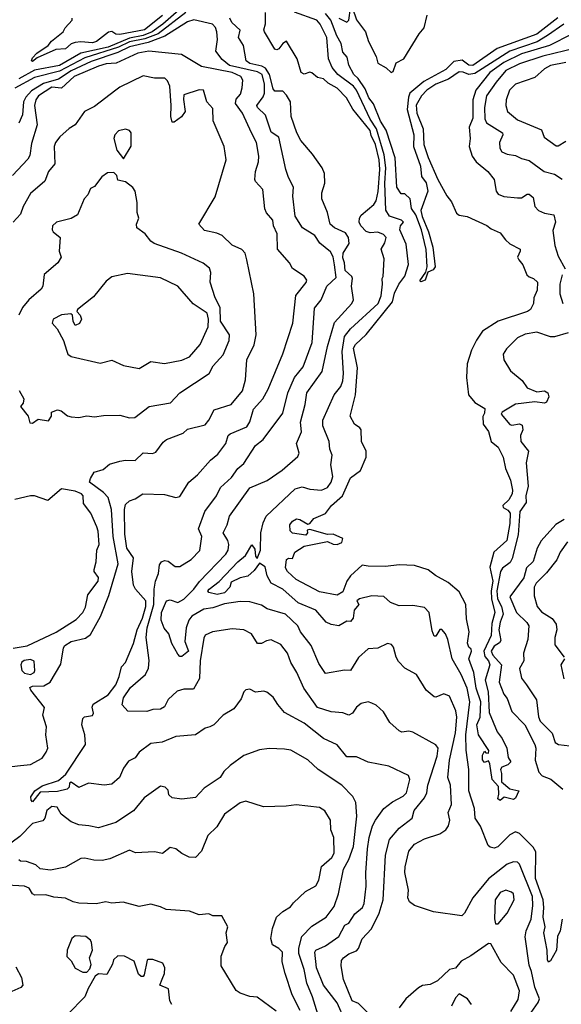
# Model space of a CAD drawing. Extents: x 1995148 to 2088947, y 769131 to 906009.
# Tile 249 of 256: x 2019659 to 2022451, y 835796 to 840867. Entities that reach past the tile are written whole.
import ezdxf

# ---------------------------------------------------------------- set-up
doc = ezdxf.new("R2010")
doc.units = 0

msp = doc.modelspace()

# ---------------------------------------------------------------- linework, layer by layer
at = {"layer": '0CON05XD'}
for points in [[(2020575, 841002.4), (2020397.8, 840845), (2020342.6, 840805), (2020295, 840785.7), (2020225, 840772.9), (2020115, 840726.6), (2019975, 840695.5), (2019865, 840631.4), (2019735, 840607.3), (2019655, 840562.5)], [(2020515, 840904.4), (2020373.2, 840795), (2020305, 840768), (2020225, 840753.1), (2020169.5, 840725), (2019995, 840670.6), (2019865, 840602.7), (2019735, 840570), (2019635, 840514.4)], [(2021745, 837839.5), (2021685, 837851.1), (2021615, 837848.8), (2021570, 837865), (2021536.4, 837896.4), (2021475, 837900), (2021410, 837885), (2021397.5, 837875), (2021406.7, 837855), (2021383, 837827), (2021378, 837785), (2021365, 837767.5), (2021345, 837768.8), (2021305, 837746), (2021265, 837752.9), (2021239.2, 837765), (2021185, 837825.6), (2021095, 837863.9), (2021015, 837934.5), (2020955.4, 837965.4), (2020935, 838003.8), (2020925, 838048.6), (2020895, 838068.6), (2020868.6, 838031.4), (2020835, 838001.9), (2020795, 837992.5), (2020750, 837970), (2020742.5, 837945), (2020714.2, 837915), (2020677.2, 837907.2), (2020635, 837918), (2020629.2, 837925), (2020635.8, 837935), (2020686.9, 837973.1), (2020783.1, 838075), (2020822.4, 838107.6), (2020855, 838163.3), (2020871.1, 838141.1), (2020874.5, 838105), (2020883.2, 838093.2), (2020900.6, 838135), (2020901.9, 838225), (2020913.7, 838276.3), (2020930.2, 838309.8), (2021079.4, 838450.6), (2021115, 838460.6), (2021155, 838450), (2021215.5, 838444.5), (2021245, 838457.5), (2021265, 838486.2), (2021273.3, 838515), (2021262.5, 838575), (2021269.2, 838625), (2021257.5, 838655), (2021254.2, 838695), (2021221.4, 838775), (2021221.9, 838805), (2021280, 838935), (2021315, 838978.8), (2021325, 839007.5), (2021328.9, 839045), (2021320.8, 839159.2), (2021333.7, 839236.3), (2021364.4, 839275), (2021507.5, 839405), (2021522, 839445), (2021530, 839505), (2021527.5, 839535), (2021533.3, 839545), (2021537.5, 839635), (2021522.5, 839685), (2021541.7, 839718.3), (2021548.8, 839745), (2021535, 839760.8), (2021505, 839772.2), (2021465, 839770), (2021445, 839776.9), (2021418.1, 839805), (2021409.2, 839825), (2021410.8, 839845), (2021419.7, 839860.3), (2021485, 839915.8), (2021495.9, 839935), (2021507.6, 839982.4), (2021515.2, 840095), (2021512.3, 840145), (2021493.5, 840225), (2021470.6, 840270.6), (2021465, 840297.1), (2021375.6, 840405.6), (2021343.8, 840465), (2021295, 840513.8), (2021249.5, 840539.5), (2021225, 840562.5), (2021195, 840570), (2021165, 840593.3), (2021155, 840596.7), (2021125, 840587.5), (2021110, 840595), (2021090, 840665), (2021035, 840756.7), (2021015, 840744), (2020995, 840718), (2020985, 840711.2), (2020975, 840716), (2020920.6, 840805), (2020917.1, 840815), (2020925.5, 840845.5), (2020926.2, 840905)], [(2021365, 838003.5), (2021345.5, 837975), (2021325, 837921.2), (2021295, 837904), (2021205, 837921.1), (2021084, 837985), (2021038.8, 838025), (2021030, 838045), (2021035, 838087.5), (2021045, 838093.3), (2021065, 838092.5), (2021076.7, 838125), (2021125, 838156.2), (2021245, 838180), (2021275.5, 838165.5), (2021296.2, 838163.8), (2021319.2, 838175), (2021324, 838195), (2021275, 838218), (2021245, 838216.2), (2021155, 838242.5), (2021141.7, 838238.3), (2021142.5, 838225), (2021135, 838212.9), (2021065, 838223.3), (2021053.3, 838235), (2021052, 838265), (2021066.2, 838285), (2021086.4, 838296.4), (2021103.9, 838293.9), (2021145, 838270), (2021155, 838272.5), (2021175, 838297.5), (2021235.9, 838324.1), (2021266.7, 838365), (2021322.5, 838415), (2021365, 838507.5), (2021416, 838545), (2021445.8, 838615), (2021445.8, 838645.8), (2021420.8, 838695), (2021418.8, 838755), (2021413.3, 838765), (2021384.5, 838784.5), (2021362.9, 838825), (2021390, 838935), (2021400, 839075), (2021380, 839175), (2021390.6, 839195), (2021445, 839245.5), (2021580.3, 839415), (2021590.4, 839459.6), (2021614.2, 839505), (2021645, 839545.7), (2021662.9, 839607.1), (2021650.7, 839710.7), (2021618.8, 839785), (2021621.4, 839805), (2021637.5, 839825), (2021627.5, 839835), (2021566.2, 839856.2), (2021546.1, 839886.1), (2021540.7, 840025), (2021546.9, 840105), (2021538.7, 840171.3), (2021498.2, 840305), (2021466.2, 840355), (2021395.8, 840505), (2021380, 840525), (2021298.9, 840585), (2021270.5, 840620.5), (2021251.6, 840665), (2021242.2, 840775), (2021207.7, 840845), (2021190.4, 840865), (2021075, 840905.7)], [(2021304, 840875), (2021345, 840853.8), (2021356, 840864), (2021364.2, 840925.8)], [(2021375, 840926.7), (2021395.7, 840865.7), (2021441.2, 840805), (2021456.7, 840755), (2021496.9, 840676.9), (2021505, 840644), (2021548.8, 840618.8), (2021573.3, 840595), (2021585, 840600), (2021600, 840645), (2021638.8, 840665), (2021718, 840795), (2021743.8, 840825), (2021759.3, 840890.7)], [(2021455, 835750.9), (2021405, 835801.2), (2021372.5, 835815), (2021328.5, 835925), (2021315.7, 835995), (2021317.9, 836022.1), (2021328.6, 836035), (2021355, 836055.6), (2021395, 836072.5), (2021405, 836084), (2021425, 836133.8), (2021472, 836185), (2021512.9, 836265), (2021533.3, 836335), (2021544.4, 836565), (2021565.7, 836645), (2021615, 836703.8), (2021682, 836755), (2021692.5, 836795), (2021745, 836859.2), (2021757.3, 836885), (2021762.7, 836925), (2021810.8, 837075), (2021815.6, 837115), (2021805, 837132), (2021685, 837198.8), (2021665, 837202.9), (2021628.8, 837198.8), (2021615, 837204), (2021567.7, 837247.7), (2021535, 837302.5), (2021497.3, 837337.3), (2021475, 837348), (2021455, 837354.2), (2021420, 837345), (2021395, 837326.2), (2021374.2, 837295.8), (2021355, 837286.2), (2021325, 837297.5), (2021265, 837302), (2021195, 837324.4), (2021124.2, 837425), (2021088, 837505), (2021057, 837557), (2021040, 837605), (2021005, 837650), (2020955, 837672.9), (2020931.3, 837668.7), (2020905, 837653.8), (2020885, 837653.8), (2020854.6, 837704.6), (2020814.4, 837724.4), (2020755, 837729.4), (2020652.5, 837715), (2020615, 837696.7), (2020607.7, 837682.3), (2020590.4, 837565), (2020586.2, 837473.8), (2020555, 837418.6), (2020505, 837419.7), (2020471.3, 837408.7), (2020424.4, 837365.6), (2020405, 837329.2), (2020385, 837317.1), (2020345, 837314), (2020315, 837304), (2020216.7, 837306.7), (2020188, 837338), (2020194.6, 837375), (2020231.3, 837428.7), (2020307.1, 837495), (2020322.6, 837527.4), (2020326.4, 837566.4), (2020310.5, 837685), (2020317.1, 837735), (2020350.2, 837855), (2020352.3, 837935), (2020358.9, 837975), (2020374.2, 838015), (2020380, 838060), (2020390, 838075), (2020405, 838082), (2020425, 838078), (2020460.5, 838050.5), (2020485, 838052), (2020543.4, 838086.6), (2020587.2, 838132.8), (2020598.6, 838205), (2020580.8, 838245), (2020614.2, 838335), (2020674.2, 838415), (2020695, 838458), (2020750.2, 838509.8), (2020783.9, 838556.1), (2020815, 838581.4), (2020874, 838675), (2020915, 838706), (2021015, 838840), (2021040.6, 838945), (2021076.1, 839023.9), (2021120.9, 839079.1), (2021167.1, 839205), (2021178.9, 839381.1), (2021213.5, 839425), (2021242, 839495), (2021290.3, 839539.7), (2021281.2, 839605), (2021275, 839646), (2021260.9, 839670.9), (2021205.6, 839715.6), (2021180, 839755), (2021117.1, 839795), (2021079.5, 839855), (2021067.9, 839957.9), (2021070.6, 840005), (2021045, 840053.8), (2021031.8, 840095), (2020995, 840262.5), (2020955, 840288.8), (2020926.3, 840376.3), (2020885, 840414.4), (2020881.5, 840425), (2020915, 840469.5), (2020921.4, 840488.6), (2020920.4, 840535), (2020908.9, 840585), (2020885, 840598.8), (2020741.5, 840631.5), (2020702.4, 840662.4), (2020670.8, 840705), (2020679.6, 840765), (2020676.2, 840805), (2020667.8, 840827.8), (2020653.6, 840843.6), (2020557, 840867), (2020525, 840856.4), (2020407.6, 840782.4), (2020321, 840749), (2020225, 840727.3), (2020165, 840698.1), (2020028, 840652), (2019925, 840604.5), (2019858.7, 840561.3), (2019781.6, 840538.4), (2019719.6, 840500.4), (2019691.2, 840468.8), (2019679.1, 840445), (2019673.4, 840376.6), (2019654.4, 840335)], [(2020395, 840888.5), (2020303.1, 840815), (2020175, 840791.5), (2020155, 840792.9), (2020135, 840805.6), (2020116.4, 840803.6), (2020055, 840754.4), (2020035, 840748.6), (2019975, 840753.8), (2019945, 840749.2), (2019925, 840742.5), (2019895, 840717.5), (2019845, 840713.5), (2019749.1, 840670.9), (2019725, 840652.5), (2019720, 840655), (2019725, 840671.2), (2019748.6, 840695), (2019806.2, 840733.8), (2019823.3, 840756.7), (2019883.3, 840805), (2019893.9, 840826.1), (2019930, 840865), (2019930, 840875)], [(2020795, 837870.4), (2020715, 837858.2), (2020655, 837838.4), (2020608.1, 837831.9), (2020546.7, 837795), (2020531.5, 837775), (2020517.8, 837735), (2020510, 837665), (2020530, 837615), (2020495, 837587.5), (2020485, 837587.5), (2020475, 837600), (2020442.9, 837655), (2020428.8, 837705), (2020403.7, 837733.7), (2020388.2, 837775), (2020390, 837815), (2020415.4, 837874.6), (2020435, 837878.9), (2020475, 837865.3), (2020505, 837882.4), (2020557.3, 837935), (2020585.3, 837974.7), (2020722.5, 838115), (2020734.2, 838135), (2020737.5, 838165), (2020732.5, 838185), (2020707.5, 838225), (2020728.9, 838265), (2020740.2, 838309.8), (2020845, 838455.8), (2020935, 838494), (2021012.4, 838547.6), (2021092.9, 838617.1), (2021099.2, 838635), (2021085.8, 838685), (2021111.9, 838745), (2021106.9, 838795), (2021131.5, 838885), (2021140, 838945), (2021217.5, 839055), (2021245.4, 839185), (2021282, 839308), (2021370.8, 839405), (2021380, 839425), (2021369.2, 839495), (2021374.2, 839535), (2021370.8, 839545), (2021337.1, 839575), (2021334.2, 839615), (2021325, 839640), (2021326.5, 839665), (2021356.9, 839715), (2021354.4, 839745), (2021338.7, 839768.7), (2021281.4, 839795), (2021260, 839815), (2021246, 839875), (2021216.2, 839945), (2021216.7, 839975), (2021232.5, 840025), (2021230, 840075), (2021217.5, 840105), (2021168.8, 840175), (2021108, 840245), (2021087.5, 840285), (2021059.1, 840369.1), (2021054.4, 840445), (2021035, 840478.8), (2021015, 840498.8), (2020975, 840500), (2020965, 840511.2), (2020947.7, 840585), (2020927.1, 840617.1), (2020907.4, 840627.4), (2020845, 840641.4), (2020826.2, 840655), (2020812.7, 840735), (2020787.1, 840775), (2020795, 840812.5), (2020752.6, 840852.6), (2020742.5, 840875)], [(2021294.7, 840784.7), (2021262.5, 840865), (2021235, 840900)], [(2022433, 840877), (2022325, 840792.2), (2022121, 840719), (2021995, 840631.3), (2021975, 840633.5), (2021939.3, 840659.3), (2021897.5, 840652.5), (2021855, 840611.4), (2021741.7, 840548.3), (2021670.7, 840489.3), (2021662.6, 840467.4), (2021656.9, 840405), (2021691.2, 840275), (2021689.5, 840215), (2021725, 840112.5), (2021730, 840060), (2021755, 840027.5), (2021763.3, 839985), (2021727.1, 839885), (2021733.2, 839853.2), (2021766.7, 839775), (2021788.8, 839695), (2021800, 839595), (2021790.3, 839579.7), (2021763.3, 839566.7), (2021750, 839525), (2021727, 839517), (2021721.7, 839521.7), (2021752.3, 839567.7), (2021760, 839595), (2021754.4, 839684.4), (2021730.6, 839785), (2021701.6, 839861.6), (2021679.4, 839895), (2021672, 839945), (2021645, 839970), (2021625, 839970), (2021603.3, 840005), (2021594.4, 840155), (2021548.9, 840298.9), (2021518.5, 840345), (2021483.1, 840433.1), (2021459.6, 840465), (2021440.7, 840510.7), (2021403.6, 840563.6), (2021381.2, 840585), (2021355, 840632.5), (2021346.7, 840675), (2021325, 840700), (2021316.2, 840745), (2021294.7, 840784.7)], [(2022463.1, 840845), (2022380, 840785), (2022326.2, 840753.8), (2022185.4, 840705), (2022005, 840590.8), (2021975, 840585.3), (2021945, 840597.5), (2021925, 840598.6), (2021868.9, 840561.1), (2021805, 840534.4), (2021757.8, 840505), (2021729.5, 840475), (2021703.3, 840426.7), (2021706.1, 840385), (2021738.9, 840305), (2021742.4, 840225), (2021765, 840158), (2021815, 840044.2), (2021860.3, 839960.3), (2021885, 839928.8), (2021911.4, 839871.4), (2021925, 839860), (2021965, 839853.8), (2022067.7, 839807.7), (2022089.3, 839789.3), (2022135, 839770), (2022163.6, 839733.6), (2022185, 839713.3), (2022238, 839685), (2022239.2, 839675), (2022225.7, 839645), (2022231.2, 839631.2), (2022252, 839605), (2022273.8, 839553.8), (2022285, 839542.5), (2022307.5, 839535), (2022327.5, 839515), (2022326.7, 839475), (2022310, 839435), (2022307.5, 839405), (2022292.5, 839375), (2022275.9, 839364.1), (2022125.7, 839314.3), (2022045, 839263.8), (2022013, 839217), (2021987.5, 839165), (2021965.8, 839095), (2021962.2, 839025), (2021972.5, 838935), (2022005.8, 838895), (2022056.2, 838865), (2022055, 838840), (2022046, 838824), (2022048, 838785), (2022075.9, 838745.9), (2022090, 838695), (2022126.2, 838665), (2022151.2, 838615), (2022162.9, 838555), (2022189.4, 838495), (2022199.4, 838445), (2022197.5, 838425), (2022180.8, 838395), (2022150, 838365), (2022152, 838355), (2022175, 838341.5), (2022186.6, 838326.6), (2022185, 838273.3), (2022170.4, 838185), (2022103.3, 838125), (2022082.5, 838047.5), (2022097.3, 837975), (2022090, 837925), (2022091.7, 837885), (2022109, 837815), (2022093.1, 837756.9), (2022089.6, 837695), (2022051.3, 837615), (2022057, 837587), (2022075.4, 837565), (2022081.8, 837545), (2022058.1, 837465), (2022073.5, 837405), (2022079.3, 837299.3), (2022119.4, 837199.4), (2022146, 837165), (2022170, 837115), (2022177.5, 837067.5), (2022190, 837045), (2022175, 837030), (2022145, 837017.5), (2022137.5, 837005), (2022143.3, 836985), (2022143, 836943), (2022185, 836905.7), (2022232.5, 836895), (2022215, 836858.8), (2022205, 836852), (2022156.4, 836863.6), (2022135, 836846.7), (2022123.8, 836855), (2022128.3, 836878.3), (2022127.9, 836917.9), (2022094.5, 836955), (2022082.5, 837035), (2022075, 837050), (2022055, 837042.5), (2022044, 837055), (2022045, 837080), (2022055, 837100), (2022061.7, 837091.7), (2022075, 837090), (2022077, 837103), (2022024.3, 837185), (2022016, 837235), (2022032.5, 837275), (2022035.8, 837355), (2022011.8, 837425), (2022000, 837505), (2021974.6, 837575), (2021988.8, 837615), (2021986.2, 837625), (2021973.8, 837635), (2021967.1, 837657.1), (2021976.5, 837715), (2021962.4, 837782.4), (2021957.9, 837855), (2021925, 837920), (2021868.5, 837968.5), (2021802.5, 838005), (2021765, 838034.3), (2021695, 838057.1), (2021615, 838059.5), (2021545, 838050.4), (2021455, 838052.1), (2021425, 838058.2), (2021365, 838003.5)], [(2022505, 840792.7), (2022389.4, 840735), (2022245, 840691.7), (2022155, 840647.2), (2022082.2, 840595), (2022009.6, 840505), (2021995.4, 840455), (2021995, 840360), (2021975.9, 840314.1), (2021980.6, 840255), (2021976.7, 840215), (2021991.4, 840165), (2022012.5, 840135), (2022072.5, 840085), (2022104.2, 840045), (2022115.7, 839985), (2022125, 839969.2), (2022155, 839956.9), (2022225, 839949.4), (2022245, 839950), (2022275, 839968), (2022285, 839968), (2022305, 839951.2), (2022314.5, 839905), (2022332.9, 839885), (2022365, 839870.6), (2022412.5, 839862.5), (2022421.2, 839825), (2022407.7, 839782.3), (2022416.7, 839705), (2022435, 839649.2), (2022471.2, 839585)], [(2021335.5, 835715), (2021295, 835804.2), (2021225, 835894.2), (2021189.6, 835985), (2021180, 836065), (2021186.2, 836075), (2021235, 836097.1), (2021304, 836146), (2021335, 836204), (2021355.8, 836215), (2021387.2, 836262.8), (2021425.6, 836295), (2021434.4, 836315.6), (2021445.4, 836405), (2021443, 836473), (2021452.3, 836597.7), (2021461.2, 836655), (2021478.1, 836715), (2021493.1, 836745), (2021535.7, 836805), (2021580.5, 836839.5), (2021635, 836867.8), (2021653.1, 836885), (2021670, 836955), (2021662.5, 836975), (2021562.3, 837022.3), (2021455, 837044.2), (2021395, 837070.8), (2021345, 837071.2), (2021295, 837133.3), (2021225, 837165.8), (2021126, 837245), (2021025, 837300), (2020989.7, 837339.7), (2020965, 837378.8), (2020933.6, 837403.6), (2020918.3, 837408.3), (2020875, 837403.3), (2020845, 837420), (2020824.2, 837415.8), (2020814.3, 837405.7), (2020800.5, 837369.5), (2020762.7, 837317.3), (2020707.5, 837285), (2020660, 837235), (2020640, 837225), (2020615, 837218), (2020565, 837183.8), (2020465, 837176.2), (2020393.6, 837146.4), (2020335, 837140), (2020276, 837095), (2020254.1, 837065.9), (2020220.7, 837049.3), (2020195, 837012.5), (2020174, 836965), (2020135, 836930), (2020095, 836924.3), (2020014.2, 836935.8), (2019965, 836913.8), (2019925, 836940.8), (2019916.2, 836935), (2019914.2, 836915), (2019903.3, 836905), (2019855, 836891.8), (2019765, 836888.8), (2019725, 836840), (2019718, 836848), (2019717.1, 836865), (2019738, 836895), (2019775, 836921.4), (2019860.2, 836949.8), (2019897.8, 836982.2), (2019998.6, 837135), (2019995.7, 837185), (2019980, 837235), (2019985, 837267.5), (2019993, 837277), (2020035, 837284.4), (2020039.5, 837295), (2020033.1, 837326.9), (2020038.3, 837341.7), (2020115, 837390.8), (2020155, 837441.2), (2020172.9, 837485), (2020184.2, 837535), (2020205, 837556), (2020245.2, 837654.8), (2020264.7, 837725), (2020292.4, 837785), (2020309.7, 837845), (2020308.9, 837875), (2020255.6, 837935), (2020245.6, 837955), (2020236.9, 838025), (2020245.6, 838095.6), (2020211.2, 838145), (2020201.7, 838218.3), (2020200, 838345), (2020205, 838370), (2020225, 838390), (2020255, 838400), (2020293.9, 838426.1), (2020405, 838422.5), (2020465, 838406.7), (2020485, 838412.5), (2020531.2, 838485), (2020576.6, 838523.4), (2020642, 838598), (2020680.3, 838629.7), (2020721.2, 838685), (2020734.2, 838725), (2020744, 838735), (2020830.2, 838769.8), (2020845, 838796.2), (2020865, 838862), (2020911.9, 838915), (2020940, 838965), (2021015, 839146.7), (2021066.9, 839305), (2021083.3, 839446.7), (2021136.3, 839513.7), (2021138.6, 839525), (2021125.6, 839545.6), (2021065.8, 839585.8), (2021049.2, 839615), (2020987.5, 839685), (2020987.1, 839765), (2020968, 839805), (2020963.3, 839835), (2020931.7, 839871.7), (2020922.7, 839892.7), (2020913.1, 839993.1), (2020875, 840033.3), (2020871.2, 840045), (2020874.2, 840085), (2020890, 840135), (2020892.5, 840165), (2020879.4, 840235), (2020854.3, 840285), (2020807.1, 840385), (2020771.9, 840435), (2020775, 840457.5), (2020796.8, 840483.2), (2020805.9, 840515.9), (2020810, 840555), (2020798.6, 840575), (2020755, 840595.6), (2020596.9, 840626.9), (2020492.7, 840687.3), (2020325.6, 840705.6), (2020268.8, 840695), (2020157, 840643), (2020105, 840640), (2020065, 840628.4), (2019940, 840575), (2019875.3, 840514.7), (2019825, 840519.8), (2019756.8, 840475), (2019742.9, 840455), (2019736.2, 840425), (2019748.8, 840325), (2019720.3, 840229.7), (2019711.5, 840168.5), (2019701.7, 840148.3), (2019622.8, 840065)], [(2022525, 840720), (2022355, 840679.3), (2022235, 840639.7), (2022165, 840605.9), (2022114.8, 840545.2), (2022064.6, 840475), (2022054.3, 840415), (2022056.6, 840356.6), (2022065.4, 840335.4), (2022147.5, 840285), (2022150, 840275), (2022132.9, 840235), (2022134.4, 840205), (2022145, 840186.2), (2022172.5, 840175), (2022215, 840168.5), (2022245, 840152.5), (2022285, 840142), (2022363.3, 840085), (2022415, 840071.5), (2022455, 840045.8)], [(2022475, 840646.6), (2022395, 840630.9), (2022365, 840614.3), (2022315, 840569.4), (2022214, 840535), (2022184.3, 840505), (2022166, 840455), (2022164.2, 840425), (2022174.2, 840395), (2022225, 840351.4), (2022349.4, 840299.4), (2022362.3, 840262.3), (2022425, 840217.5), (2022435, 840217.5), (2022475, 840242.5)], [(2019574.1, 837015.9), (2019663, 837027), (2019715, 837032), (2019775, 837063.8), (2019796.7, 837095), (2019803.6, 837116.4), (2019793.8, 837185), (2019798, 837225), (2019778, 837285), (2019786.7, 837325), (2019716.2, 837415), (2019712.5, 837427.5), (2019726, 837434), (2019783.6, 837436.4), (2019815.8, 837455), (2019872.1, 837547.9), (2019885, 837632.5), (2019891.9, 837645), (2019925, 837665.5), (2019997.8, 837682.2), (2020025, 837701.2), (2020076.7, 837793.3), (2020118.5, 837901.5), (2020167.4, 838065), (2020141.3, 838205), (2020132.7, 838345), (2020115.7, 838405.8), (2020091.6, 838431.6), (2020020, 838485), (2020024, 838505), (2020043.2, 838536.8), (2020089.1, 838550.9), (2020122.1, 838577.9), (2020175, 838594.3), (2020205, 838599.2), (2020255, 838596.2), (2020295, 838636.7), (2020343.9, 838633.9), (2020360.7, 838639.3), (2020398.7, 838691.3), (2020416.2, 838705), (2020502.5, 838737.5), (2020525, 838758.8), (2020615, 838780.6), (2020634.4, 838805), (2020661.7, 838858.3), (2020750, 838885), (2020808, 838955), (2020822.5, 839012.5), (2020830.8, 839115), (2020867.4, 839192.6), (2020878.1, 839245), (2020866.5, 839455), (2020829.7, 839629.7), (2020821.4, 839665), (2020805, 839684.2), (2020755, 839706.2), (2020702.5, 839755), (2020675, 839767.1), (2020611.3, 839781.3), (2020583.3, 839815), (2020666.2, 839955), (2020724.2, 840145.8), (2020712.5, 840215), (2020655.8, 840345.8), (2020655, 840410), (2020624.4, 840444.4), (2020607.5, 840505), (2020585, 840506.7), (2020505, 840480), (2020503, 840457), (2020512.5, 840395), (2020493, 840367), (2020455, 840340), (2020445, 840340), (2020438.3, 840368.3), (2020440.6, 840425), (2020432.5, 840525), (2020421.7, 840551.7), (2020406.6, 840566.6), (2020355, 840566.9), (2020295, 840578.5), (2020175, 840520.4), (2020155, 840503.5), (2020045, 840420.6), (2019993.3, 840395), (2019946, 840325), (2019913.9, 840306.1), (2019865.6, 840264.4), (2019844.2, 840235), (2019837.5, 840215), (2019841.2, 840125), (2019808, 840085), (2019788.8, 840035), (2019715, 839972), (2019677.5, 839905), (2019664.2, 839865), (2019625.8, 839825)], [(2020195, 840150), (2020233.9, 840216.1), (2020233.8, 840285), (2020225.8, 840295.8), (2020204.2, 840304.2), (2020169.2, 840295), (2020150.6, 840275), (2020144.4, 840255), (2020160, 840195), (2020195, 840150)], [(2019725, 838790), (2019755, 838810), (2019808.3, 838801.7), (2019822.5, 838825), (2019823.3, 838846.7), (2019855, 838858.8), (2019873.6, 838853.6), (2019906.4, 838826.4), (2019925, 838822), (2019965, 838818.8), (2020005, 838826.7), (2020045, 838821.2), (2020090.9, 838829.1), (2020175, 838830), (2020225, 838816.2), (2020252.3, 838817.7), (2020327.5, 838875), (2020436.2, 838893.8), (2020485, 838946), (2020636.2, 839045), (2020656.2, 839085), (2020708.3, 839141.7), (2020738.9, 839215), (2020740.6, 839245), (2020694.3, 839315), (2020692.5, 839385), (2020666.9, 839435), (2020640.3, 839515), (2020644.3, 839565), (2020637, 839587), (2020605, 839614), (2020493.3, 839665), (2020352.5, 839715), (2020336.1, 839726.1), (2020306.2, 839765), (2020263.3, 839795), (2020261.2, 839815), (2020273.8, 839845), (2020264.2, 839875), (2020264.4, 839925), (2020254, 839985), (2020242.7, 840002.7), (2020205, 840032.5), (2020165, 840040), (2020160, 840065), (2020145, 840080), (2020111.7, 840078.3), (2020082.3, 840057.7), (2020045, 840007.5), (2020025, 839997.5), (2020010, 839965), (2019992.5, 839945), (2019957.1, 839862.9), (2019925, 839842.8), (2019848.8, 839825), (2019828.8, 839805), (2019826.2, 839785), (2019831.2, 839775), (2019868, 839745), (2019863.3, 839675), (2019873.3, 839645), (2019856.7, 839615), (2019786, 839555), (2019778.8, 839495), (2019770.5, 839479.5), (2019706.2, 839425), (2019674.4, 839385.6), (2019654.2, 839345)], [(2020275, 839071.2), (2020335, 839107.5), (2020405, 839096.2), (2020495.7, 839114.3), (2020535, 839131.5), (2020589.2, 839195), (2020630, 839285), (2020632, 839325), (2020625, 839356.2), (2020554.3, 839404.3), (2020474.3, 839494.3), (2020385, 839538), (2020215, 839560), (2020135, 839543.8), (2020105, 839521.2), (2020040, 839440), (2019958, 839375), (2019954, 839364), (2019970.8, 839345), (2019978.6, 839325), (2019967.9, 839302.1), (2019945, 839292.5), (2019934.4, 839314.4), (2019932, 839345), (2019922.9, 839352.9), (2019875, 839346.4), (2019832.5, 839325), (2019827.5, 839305), (2019853.3, 839275), (2019885.9, 839215.9), (2019901.2, 839165), (2019907.5, 839145), (2019925, 839133.3), (2020075, 839098), (2020135, 839113.3), (2020195, 839086.7), (2020275, 839071.2)], [(2022455, 839553.3), (2022442.5, 839505), (2022442.4, 839455), (2022458.8, 839405)], [(2022485.4, 839254.6), (2022415, 839234.5), (2022394.6, 839234.6), (2022325, 839257.7), (2022265, 839248.5), (2022225, 839229.2), (2022168.3, 839171.7), (2022151.2, 839145), (2022154, 839115), (2022188.3, 839058.3), (2022249.7, 839009.7), (2022275, 838971.2), (2022325, 838950), (2022365, 838955.7), (2022381.2, 838945), (2022386, 838925), (2022375, 838897.5), (2022365, 838892.5), (2022315, 838900), (2022215, 838887.9), (2022146.4, 838846.4), (2022140.6, 838835), (2022185, 838782.5), (2022195, 838778.5), (2022235, 838785.6), (2022248.8, 838778.8), (2022251.8, 838755), (2022241.2, 838725), (2022241.9, 838695), (2022281.1, 838645), (2022269.5, 838585), (2022280.6, 838465), (2022268.5, 838415), (2022269.6, 838380.4), (2022237.9, 838335), (2022229.2, 838215), (2022198.3, 838091.7), (2022187.9, 838072.1), (2022147.9, 838042.1), (2022137.1, 838025), (2022119.3, 837925), (2022122, 837885), (2022142.3, 837845), (2022150.7, 837805), (2022135.6, 837764.4), (2022129.6, 837725), (2022139.3, 837670.7), (2022131.5, 837658.5), (2022105, 837641.5), (2022090, 837615), (2022097.3, 837595), (2022142.1, 837545), (2022131.1, 837455), (2022155, 837393.8), (2022171.4, 837371.4), (2022195.5, 837305), (2022262.9, 837235), (2022314.3, 837135), (2022319.4, 837115), (2022316.4, 837053.6), (2022335, 836992), (2022352.4, 836972.4), (2022396.1, 836956.1), (2022459.2, 836905)], [(2019656.9, 838956.9), (2019680, 838915), (2019677, 838893), (2019663.3, 838875), (2019702.5, 838825), (2019711.7, 838791.7), (2019725, 838790)], [(2019625, 837630), (2019697.8, 837642.2), (2019847.7, 837712.3), (2019951.2, 837778.8), (2019985.6, 837815), (2019997.8, 837842.2), (2020010, 837905), (2020064, 837975), (2020066.2, 837995), (2020043.3, 838025), (2020043.3, 838035), (2020053.3, 838075), (2020056.7, 838135), (2020068.8, 838165), (2020063.8, 838233.8), (2020056.7, 838255), (2020026.2, 838326.2), (2019987.5, 838375), (2019985.8, 838415), (2019978, 838425), (2019945, 838439.5), (2019875, 838450.8), (2019805, 838391.2), (2019735, 838414.3), (2019714.3, 838415.7), (2019635, 838396.7)], [(2022465, 838293.8), (2022422.9, 838267.1), (2022347.2, 838182.8), (2022326.8, 838145), (2022305, 838077.1), (2022271.9, 838045), (2022256.9, 837993.1), (2022186, 837895), (2022220, 837815), (2022273.2, 837763.2), (2022282.9, 837745), (2022279.1, 837675), (2022256.7, 837605), (2022257.5, 837565), (2022235.7, 837525), (2022245, 837476.7), (2022271.3, 837441.3), (2022323.8, 837365), (2022333.5, 837276.5), (2022341.1, 837255), (2022402.9, 837192.9), (2022420, 837145), (2022436.1, 837133.9), (2022495, 837128)], [(2022481.9, 838178.1), (2022444.5, 838125.5), (2022427.1, 838085), (2022375, 838019.2), (2022321.8, 837965), (2022310.4, 837945), (2022310.2, 837900.2), (2022325.8, 837845), (2022348, 837818), (2022403.1, 837783.1), (2022423.5, 837755), (2022427.8, 837725), (2022418.1, 837685), (2022418, 837648), (2022466.2, 837585)], [(2022295.8, 835755), (2022331.5, 835805), (2022338.2, 835825), (2022314, 835885), (2022298, 835965), (2022285, 835997.5), (2022264, 836144), (2022269.2, 836175), (2022295.4, 836235), (2022304.6, 836304.6), (2022301.9, 836351.9), (2022235, 836517.5), (2022225, 836528), (2022205, 836530), (2022172.6, 836517.4), (2022075, 836442.9), (2021994.6, 836345.4), (2021952.2, 836265), (2021937.5, 836252.5), (2021791.8, 836271.8), (2021695, 836305.6), (2021668, 836325), (2021660, 836345), (2021664, 836385), (2021644.3, 836475), (2021645.6, 836505), (2021664.3, 836585), (2021695, 836621.9), (2021745, 836647.8), (2021825, 836674.3), (2021856, 836695), (2021869.2, 836715), (2021875.7, 836745), (2021867.5, 836785), (2021884.4, 836825), (2021879.5, 836925), (2021865.6, 836965), (2021875, 837053.3), (2021905.3, 837195), (2021912.2, 837275), (2021908, 837308), (2021875, 837382.5), (2021845, 837395.8), (2021805, 837378), (2021795, 837380), (2021754.5, 837414.5), (2021703.8, 837495), (2021645, 837528), (2021612.1, 837562.1), (2021599.2, 837585), (2021585.8, 837635.8), (2021575, 837650), (2021555, 837654), (2021505, 837630), (2021455, 837626.7), (2021405, 837582.5), (2021365, 837516.2), (2021332.7, 837517.3), (2021235, 837500.8), (2021201.7, 837551.7), (2021162, 837645), (2021105.8, 837715), (2021092.5, 837745), (2021029.2, 837805), (2020935, 837832.9), (2020905, 837852), (2020845, 837869.5), (2020795, 837870.4)], [(2022455.7, 836235.7), (2022445.5, 836174.5), (2022432, 836145), (2022425.5, 836075), (2022395, 836020), (2022385, 836013.8), (2022378.8, 836025), (2022378, 836075), (2022360, 836165), (2022368.2, 836195), (2022356.6, 836245), (2022361.2, 836295), (2022357, 836335), (2022317.8, 836445), (2022318.7, 836581.3), (2022305.6, 836605), (2022235, 836675.7), (2022215, 836684.3), (2022185, 836668.6), (2022123.3, 836606.7), (2022105, 836601.2), (2022085, 836606.4), (2022073.8, 836615), (2022035, 836713.8), (2022006.7, 836755), (2022002.7, 836805), (2021973.6, 836895), (2021973.8, 837005), (2021960.8, 837105), (2021959.5, 837185), (2021978.6, 837355), (2021965, 837423.8), (2021935, 837494.2), (2021889.1, 837575), (2021866, 837675), (2021853.3, 837705), (2021835, 837726.7), (2021825, 837727.5), (2021805, 837692.5), (2021795, 837692.5), (2021785, 837720), (2021769.1, 837815), (2021745, 837839.5)], [(2019715, 837494.2), (2019733.3, 837505), (2019736.9, 837515), (2019733.5, 837563.5), (2019715, 837572.2), (2019682.9, 837567.1), (2019671.2, 837558.8), (2019665.6, 837545), (2019670.8, 837515), (2019685, 837501.3), (2019715, 837494.2)], [(2022466.7, 837575), (2022448.8, 837545), (2022463, 837473)], [(2021195.3, 835745), (2021168.5, 835835), (2021139.6, 835905), (2021125.3, 835975), (2021098.4, 836058.4), (2021098.6, 836085), (2021112.7, 836145), (2021165, 836198.1), (2021239.2, 836245), (2021280.1, 836299.9), (2021302.8, 836365), (2021327.9, 836492.1), (2021355, 836542.5), (2021380.6, 836609.4), (2021397.8, 836765), (2021392, 836835), (2021376.8, 836866.8), (2021319.2, 836925), (2021198, 837005), (2021143.8, 837055), (2021056.7, 837105), (2021025, 837110.8), (2020945, 837113.8), (2020895, 837106.2), (2020815, 837078), (2020745, 837026.2), (2020712, 836995), (2020693.3, 836965), (2020610.9, 836909.1), (2020565, 836861.2), (2020495, 836853.3), (2020445, 836860), (2020427.5, 836875), (2020425, 836900), (2020410, 836915), (2020385, 836920), (2020300.5, 836859.5), (2020246.8, 836793.2), (2020155, 836731.9), (2020065, 836705.8), (2020015, 836716.2), (2019965, 836720), (2019925, 836736.9), (2019873.5, 836775), (2019851.9, 836811.9), (2019825, 836814.4), (2019800, 836795), (2019789.6, 836755), (2019778.9, 836741.1), (2019725, 836726.8), (2019660.2, 836659.8), (2019575, 836597)], [(2021105, 835764), (2021063.5, 835845), (2021027.1, 835955), (2021012.5, 836015), (2021013.8, 836065), (2020995, 836083.8), (2020962.5, 836102.5), (2020954.2, 836135), (2020963, 836187), (2020983.3, 836245), (2021015.7, 836274.3), (2021055, 836298.8), (2021071.4, 836318.6), (2021132.7, 836377.3), (2021185, 836406.7), (2021200.8, 836435), (2021215, 836506.2), (2021267.6, 836552.4), (2021280, 836575), (2021278.9, 836655), (2021262.5, 836695), (2021260.8, 836745), (2021232.7, 836792.7), (2021205, 836810), (2021085, 836823.8), (2021033.6, 836816.4), (2020916.1, 836813.9), (2020825, 836842.5), (2020795, 836833.3), (2020714.2, 836775), (2020675, 836710), (2020628.8, 836665), (2020596.7, 836585), (2020565, 836553.3), (2020533.6, 836553.6), (2020495, 836572.5), (2020465, 836596.7), (2020435, 836603.8), (2020395, 836572.5), (2020355, 836582.5), (2020256.4, 836576.4), (2020225, 836590), (2020124.2, 836545.8), (2020085, 836537.1), (2020040.9, 836539.1), (2019995, 836548.9), (2019975, 836546.7), (2019895, 836502), (2019817.5, 836487.5), (2019765, 836493.8), (2019742.5, 836515), (2019695, 836532.5), (2019663.6, 836533.6), (2019655, 836540)], [(2020981.7, 835761.7), (2020883.9, 835833.9), (2020845, 835836.2), (2020795, 835853.8), (2020775, 835867.5), (2020698.6, 835995), (2020698.6, 836045), (2020716.1, 836093.9), (2020730, 836115), (2020723.3, 836165), (2020732.5, 836195), (2020701.7, 836251.7), (2020655, 836252.5), (2020635, 836262.5), (2020585, 836256.7), (2020535, 836276.2), (2020415, 836284.3), (2020385, 836299.2), (2020335, 836312.5), (2020275, 836300.8), (2020192.5, 836322.5), (2020135, 836318), (2020104.2, 836324.2), (2020053, 836313), (2019965, 836317.1), (2019935, 836323.5), (2019895, 836342.2), (2019835, 836348.9), (2019795, 836360.9), (2019738.2, 836358.2), (2019725.5, 836365.5), (2019707.5, 836395), (2019685, 836404.3), (2019595, 836409.4)], [(2022125, 836210), (2022171.2, 836265), (2022208.6, 836335), (2022203.8, 836365), (2022194.2, 836374.2), (2022165, 836384), (2022135, 836372), (2022110, 836335), (2022107, 836237), (2022111.7, 836211.7), (2022125, 836210)], [(2020005, 835962.5), (2020020.7, 835979.3), (2020028.3, 836001.7), (2020020, 836035), (2020034, 836075), (2020030, 836115), (2020025, 836126), (2020000, 836145), (2019945, 836149.2), (2019928, 836135), (2019903.8, 836075), (2019903, 836043), (2019925, 836020), (2019945, 835983.3), (2019985, 835962.5), (2020005, 835962.5)], [(2022190.7, 835759.3), (2022228.2, 835821.8), (2022235.4, 835865), (2022205, 835945.8), (2022141.7, 836011.7), (2022088.3, 836108.3), (2022075, 836110), (2021984.1, 836045.9), (2021935, 836019.2), (2021905, 835982.5), (2021874.3, 835975.7), (2021813.1, 835916.9), (2021775, 835898.6), (2021735, 835892.9), (2021715, 835880.6), (2021650, 835825), (2021615, 835777.5)], [(2020443.8, 835795), (2020434, 835815), (2020425.7, 835875.7), (2020382.5, 835895), (2020394, 835926), (2020406.2, 835955), (2020406.7, 835985), (2020397.5, 836007.5), (2020345, 836028), (2020322, 836028), (2020316.7, 836023.3), (2020301.7, 835948.3), (2020295, 835940), (2020285, 835940), (2020271.2, 835951.2), (2020249.3, 836019.3), (2020200, 836045), (2020165, 836046.2), (2020143.3, 836025), (2020137.7, 836002.3), (2020109.3, 835950.7), (2020065, 835953.3), (2020048, 835942), (2020011.5, 835878.5), (2019995.8, 835835), (2019906.7, 835745)], [(2019639.7, 835989.7), (2019668, 835935), (2019675.8, 835895), (2019665, 835883.1), (2019554.7, 835835.3)], [(2021988.8, 835795), (2021966.7, 835825), (2021925, 835850), (2021905, 835830), (2021885, 835787.5)]]:
    msp.add_lwpolyline(points, dxfattribs=at)

doc.saveas('drawing.dxf')
